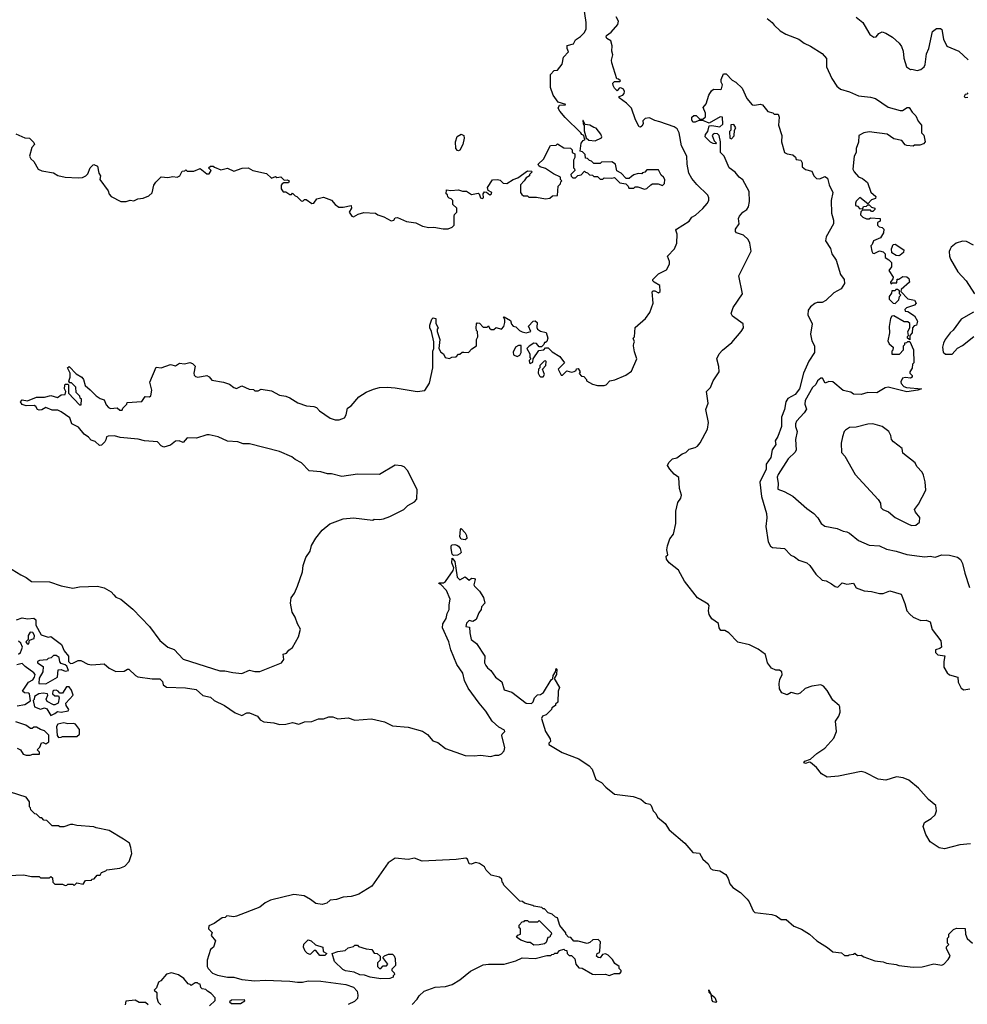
# Model space of a CAD drawing. Extents: x 2210602 to 2357277, y 510288 to 673808.
# Tile 132 of 256: x 2259265 to 2266562, y 596775 to 604357. Entities that reach past the tile are written whole.
import ezdxf

# ---------------------------------------------------------------- set-up
doc = ezdxf.new("R2010")
doc.units = 0

msp = doc.modelspace()

# ---------------------------------------------------------------- linework, layer by layer
at = {"layer": '0CON05XD'}
for points in [[(2263975, 603150), (2263957, 603133), (2263933.6, 603133.6), (2263897.5, 603175), (2263864.2, 603194.2), (2263852.5, 603245), (2263825, 603262.5), (2263745, 603260), (2263735, 603250), (2263685, 603250), (2263668.3, 603268.3), (2263651.7, 603271.7), (2263638.3, 603288.3), (2263621.7, 603291.7), (2263618.3, 603318.3), (2263598.3, 603338.3), (2263580, 603345), (2263587.5, 603405), (2263603.6, 603426.4), (2263620, 603435), (2263613, 603443), (2263610, 603465), (2263593.6, 603473.6), (2263586.4, 603486.4), (2263465, 603602.5), (2263425, 603652.5), (2263412.5, 603675), (2263421.7, 603698.3), (2263465, 603700), (2263470, 603705), (2263410.7, 603720.7), (2263373.3, 603775), (2263353.3, 603835), (2263352.5, 603935), (2263380, 603965), (2263405, 603967.5), (2263443.3, 604015), (2263451.7, 604068.3), (2263491.7, 604108.3), (2263480, 604135), (2263481.7, 604158.3), (2263529.3, 604170.7), (2263545, 604202.5), (2263583, 604227), (2263612, 604255), (2263625.6, 604284.4), (2263627.5, 604335), (2263606.9, 604475)], [(2260225, 601113.8), (2260176.1, 601126.1), (2260038.3, 601138.3), (2259995, 601152.5), (2259945, 601150), (2259932.5, 601145), (2259929.3, 601120.7), (2259920, 601105), (2259895, 601080.8), (2259878.8, 601078.8), (2259845, 601108.8), (2259815, 601120), (2259795, 601143.3), (2259761.2, 601165), (2259718.6, 601218.6), (2259666.7, 601245), (2259651.7, 601291.7), (2259585, 601337.5), (2259559.3, 601349.3), (2259515, 601350), (2259465, 601370), (2259435, 601353.3), (2259415, 601350), (2259402.5, 601355), (2259389.3, 601379.3), (2259377, 601387), (2259315, 601383.3), (2259283.6, 601393.6), (2259270, 601415), (2259285, 601430), (2259325, 601422.5), (2259395, 601450), (2259455, 601450), (2259505, 601462.5), (2259555, 601447.5), (2259585, 601467.5), (2259615, 601470), (2259620, 601495), (2259610, 601515), (2259611.7, 601541.7), (2259615, 601550), (2259635, 601550), (2259640, 601545), (2259641.7, 601481.7), (2259725, 601390), (2259738.3, 601391.7), (2259740, 601435), (2259731.7, 601441.7), (2259728.3, 601458.3), (2259700, 601485), (2259697, 601527), (2259665, 601560), (2259651.7, 601561.7), (2259642.5, 601572.5), (2259652.5, 601605), (2259652.5, 601635), (2259632.5, 601675), (2259645, 601687.5), (2259700.7, 601630.7), (2259743.3, 601605), (2259756.2, 601585), (2259769.3, 601539.3), (2259806.4, 601506.4), (2259855, 601460), (2259885, 601440), (2259915, 601430), (2259931.7, 601391.7), (2259949.3, 601369.3), (2259965, 601363.3), (2260015, 601367.5), (2260035, 601350), (2260055, 601350), (2260060, 601365), (2260090, 601395), (2260091.7, 601408.3), (2260205, 601417.5), (2260230, 601455), (2260265, 601452.5), (2260275, 601460), (2260283, 601503), (2260267.5, 601565), (2260315, 601680), (2260355, 601676.7), (2260425, 601701.2), (2260465, 601692.5), (2260495, 601712.5), (2260535, 601707.5), (2260575, 601716.2), (2260595, 601708.8), (2260615, 601690), (2260606.7, 601635), (2260608.3, 601618.3), (2260618.3, 601608.3), (2260636.7, 601603.3), (2260705, 601616.7), (2260725, 601607.5), (2260745, 601580), (2260835, 601566.7), (2260880.7, 601550.7), (2260913.9, 601523.9), (2260935, 601517.5), (2260975, 601537.5), (2261033, 601513), (2261065, 601510), (2261075, 601500), (2261101.7, 601498.3), (2261125, 601512.5), (2261205, 601500), (2261265, 601466.7), (2261315, 601458.8), (2261345, 601446), (2261405.8, 601405.8), (2261472.3, 601382.3), (2261528.8, 601378.8), (2261549.4, 601369.4), (2261573.3, 601345), (2261655, 601288.8), (2261695, 601276.2), (2261725, 601276.2), (2261765, 601290), (2261780, 601315), (2261790, 601365), (2261817, 601383), (2261876.1, 601453.9), (2261932.3, 601487.7), (2261988.3, 601511.7), (2262035, 601524), (2262095, 601526), (2262155, 601522), (2262325, 601493.8), (2262385, 601502.5), (2262421.7, 601558.3), (2262445.8, 601675), (2262446.2, 601805), (2262453.3, 601825), (2262453.3, 601875), (2262437, 601957), (2262423.8, 601985), (2262423.3, 602005), (2262438.3, 602051.7), (2262448.3, 602061.7), (2262470, 602055), (2262468.3, 602018.3), (2262487.5, 601985), (2262480, 601975), (2262480, 601955), (2262500, 601895), (2262493.6, 601823.6), (2262507, 601797), (2262527.5, 601785), (2262540, 601755), (2262575, 601747.5), (2262593, 601757), (2262625, 601760), (2262645, 601780), (2262655, 601780), (2262673, 601797), (2262685, 601797.5), (2262720, 601795), (2262747, 601823), (2262782.5, 601845), (2262783.3, 601895), (2262792.5, 601915), (2262790, 601955), (2262783, 601963), (2262780, 601985), (2262782.5, 602015), (2262788.3, 602021.7), (2262805, 602020), (2262835, 601990), (2262865, 601990), (2262875, 602000), (2262881.7, 601981.7), (2262895, 601970), (2262915, 601970), (2262935, 601986.7), (2262975, 601973.3), (2262992.5, 601995), (2263000, 602025), (2263000, 602045), (2262990, 602065), (2262995, 602070), (2263045, 602040), (2263053, 602013), (2263065, 601997.5), (2263085, 601992.5), (2263113.6, 601963.6), (2263133, 601953), (2263165, 601946.7), (2263200, 601955), (2263183, 601997), (2263220, 602035), (2263235, 602037.5), (2263250, 602025), (2263247, 601987), (2263252.5, 601975), (2263275, 601957.5), (2263319.3, 601949.3), (2263332.5, 601905), (2263325, 601880), (2263315, 601870), (2263305, 601870), (2263300, 601855), (2263281.7, 601838.3), (2263265, 601837.5), (2263245, 601862.5), (2263225, 601866.7), (2263187, 601843), (2263170, 601825), (2263192.5, 601785), (2263192.5, 601755), (2263200, 601745), (2263188.3, 601731.7), (2263190, 601715), (2263195, 601710), (2263215, 601720), (2263220, 601745), (2263261.7, 601808.3), (2263300, 601815), (2263315, 601830), (2263335, 601830), (2263365, 601800), (2263425, 601762.5), (2263460, 601715), (2263410, 601665), (2263435, 601620), (2263445, 601620), (2263478.3, 601651.7), (2263513.3, 601643.3), (2263535, 601647.5), (2263550, 601655), (2263551.7, 601668.3), (2263565, 601670), (2263580, 601645), (2263571.7, 601631.7), (2263591.7, 601611.7), (2263608.3, 601608.3), (2263630, 601585), (2263630, 601575), (2263675, 601550), (2263715, 601540), (2263765, 601540), (2263780, 601545), (2263810, 601575), (2263846.4, 601583.6), (2263931.7, 601618.3), (2263975, 601650), (2264017.5, 601745), (2263998.3, 601798.3), (2263992.5, 601845), (2263993, 601867), (2264000, 601875), (2263990, 601905), (2264000, 601915), (2264003, 601987), (2264083, 602057), (2264117, 602103), (2264142.5, 602175), (2264135, 602260), (2264141.7, 602268.3), (2264155, 602270), (2264185, 602252.5), (2264196.4, 602263.6), (2264195, 602310), (2264150, 602335), (2264140, 602345), (2264140, 602355), (2264185, 602400), (2264245, 602431.2), (2264269.2, 602475), (2264269.2, 602495), (2264254, 602535), (2264307.3, 602592.7), (2264326.2, 602635), (2264326.7, 602705), (2264317.5, 602735), (2264322.5, 602745), (2264420, 602805), (2264440, 602835), (2264469.3, 602850.7), (2264526.4, 602903.6), (2264559.3, 602940.7), (2264572.5, 602965), (2264572.5, 602985), (2264562.5, 603005), (2264477.9, 603087.9), (2264441.2, 603135), (2264417.1, 603175), (2264404.5, 603245), (2264401.8, 603305), (2264360.9, 603385), (2264343.5, 603485), (2264326.5, 603516.5), (2264305, 603530.9), (2264195, 603571.5), (2264155, 603579.4), (2264115, 603600), (2264080, 603595), (2264063, 603577), (2264066.7, 603555), (2264055, 603537.5), (2264045, 603530), (2264035, 603532.5), (2264006.2, 603585), (2263975, 603676.7), (2263937.5, 603715), (2263880, 603755), (2263880, 603765), (2263910, 603775), (2263920.7, 603789.3), (2263923.3, 603805), (2263915, 603822.5), (2263895, 603833.3), (2263881.7, 603828.3), (2263865, 603810), (2263845, 603830), (2263835, 603850), (2263833, 603867), (2263845, 603880), (2263885, 603880), (2263890, 603885), (2263875, 603900), (2263862.5, 603902.5), (2263823.3, 604025), (2263822.5, 604045), (2263833.3, 604085), (2263823.3, 604115), (2263827.5, 604155), (2263816.7, 604195), (2263785, 604212.5), (2263780, 604225), (2263782.5, 604235), (2263818.3, 604261.7), (2263871.2, 604318.8), (2263875.5, 604345.5), (2263858.3, 604378.3)], [(2265020, 604365), (2265060, 604335), (2265073.6, 604313.6), (2265121.7, 604271.7), (2265164.1, 604244.1), (2265265, 604206.2), (2265305, 604176.7), (2265355, 604153.8), (2265445, 604096.7), (2265477.7, 604057.7), (2265477.5, 603995), (2265517.5, 603905), (2265556.7, 603845), (2265585, 603822), (2265655, 603802), (2265725, 603770), (2265815, 603760), (2265855, 603748.8), (2265952.3, 603682.3), (2266045, 603657.5), (2266061.7, 603658.3), (2266098.3, 603681.7), (2266115, 603680), (2266136.7, 603645), (2266166.1, 603616.1), (2266182.5, 603575), (2266210, 603545), (2266210, 603485), (2266227, 603467), (2266237.5, 603415), (2266225, 603400), (2266195, 603390), (2266155, 603390), (2266145, 603382.5), (2266095, 603387.5), (2266083.6, 603393.6), (2266057, 603427), (2265995, 603438.8), (2265945, 603476), (2265805, 603493.3), (2265765, 603486.2), (2265727.5, 603465), (2265723, 603413), (2265706, 603365), (2265706, 603335), (2265691.2, 603305), (2265680, 603205), (2265690, 603185), (2265725, 603146.7), (2265755, 603133.3), (2265793.6, 603103.6), (2265819.3, 603029.3), (2265857.5, 602995), (2265855, 602980), (2265840, 602975), (2265825, 602970), (2265795, 602940), (2265735, 602987.5), (2265705, 602960), (2265700, 602945), (2265700, 602925), (2265715, 602920), (2265735, 602900), (2265758.3, 602901.7), (2265761.7, 602918.3), (2265785, 602920), (2265795, 602930), (2265805, 602930), (2265823, 602913), (2265850, 602905), (2265850, 602895), (2265835, 602880), (2265825, 602880), (2265815, 602890), (2265755, 602890), (2265743, 602877), (2265740, 602855), (2265757, 602837), (2265785, 602823.3), (2265805, 602822.5), (2265815, 602830), (2265890, 602825), (2265890, 602805), (2265870, 602795), (2265870, 602775), (2265882.5, 602762.5), (2265907, 602757), (2265920, 602745), (2265917.5, 602715), (2265893, 602677), (2265840, 602655), (2265830, 602625), (2265820, 602615), (2265827.5, 602575), (2265835, 602560), (2265845, 602557.5), (2265885, 602577.5), (2265915, 602570), (2265930, 602555), (2265930, 602525), (2265958.3, 602508.3), (2265977, 602487), (2265977.5, 602455), (2265957.5, 602425), (2265990, 602375), (2265988.3, 602361.7), (2265970, 602335), (2265971.7, 602321.7), (2265985, 602330), (2266018.3, 602331.7), (2266021.7, 602358.3), (2266035, 602360), (2266065, 602380), (2266095, 602377.5), (2266112.5, 602365), (2266117.5, 602335), (2266051.7, 602278.3), (2266050, 602265), (2266105, 602207.5), (2266155, 602197.5), (2266166.7, 602175), (2266155, 602157.5), (2266093, 602137), (2266080, 602125), (2266083, 602113), (2266105, 602110), (2266155, 602077.5), (2266177.5, 602035), (2266170, 602005), (2266151.7, 601998.3), (2266140, 601985), (2266136.7, 601945), (2266120, 601925), (2266118.3, 601891.7), (2266100, 601905), (2266101.7, 601918.3), (2266110, 601925), (2266102.5, 601955), (2266120, 601985), (2266118.3, 602018.3), (2266105, 602030), (2266075, 602030), (2265995, 602077.5), (2265980, 602075), (2265970, 602055), (2265958.8, 601995), (2265963.6, 601946.4), (2265950, 601885), (2265960.7, 601860.7), (2265990, 601835), (2265987, 601813), (2265980, 601805), (2265981.7, 601781.7), (2266039.3, 601780.7), (2266070, 601815), (2266070, 601845), (2266080, 601855), (2266081.7, 601868.3), (2266095, 601870), (2266105, 601880), (2266118.3, 601878.3), (2266146.2, 601815), (2266150, 601715), (2266140, 601705), (2266137, 601673), (2266120, 601645), (2266120, 601635), (2266137, 601617), (2266137.5, 601605), (2266125, 601597.5), (2266085, 601602.5), (2266063, 601597), (2266050.7, 601569.3), (2266051.2, 601555), (2266073.2, 601533.2), (2266094.6, 601524.6), (2266210, 601515), (2266180, 601505), (2266095, 601492.3), (2265952.2, 601527.8), (2265928.8, 601521.2), (2265865, 601483.3), (2265796.4, 601486.4), (2265745, 601471.2), (2265685, 601473.3), (2265665, 601487.5), (2265605, 601502.5), (2265525, 601567.5), (2265495, 601570), (2265468.3, 601558.3), (2265446.4, 601596.4), (2265435, 601597.5), (2265407.5, 601575), (2265395, 601547.5), (2265370, 601525), (2265314.4, 601425.6), (2265311.2, 601395), (2265323, 601357), (2265305, 601330), (2265247.5, 601265), (2265240, 601245), (2265240, 601225), (2265252.5, 601185), (2265239.2, 601125), (2265244, 601045), (2265235, 601026.7), (2265182.5, 600975), (2265104.2, 600855), (2265097.5, 600835), (2265106, 600785), (2265102, 600742), (2265152.7, 600722.7), (2265217.3, 600687.3), (2265325, 600593.3), (2265380, 600555), (2265410.7, 600520.7), (2265437, 600477), (2265465, 600457.5), (2265559.3, 600439.3), (2265605, 600417.5), (2265635, 600413.3), (2265655, 600403.8), (2265725, 600347.1), (2265805, 600310), (2265885, 600304.2), (2265939.3, 600279.3), (2266015, 600264.5), (2266095, 600238.9), (2266194.4, 600225.6), (2266235, 600220), (2266275, 600226.9), (2266315, 600218), (2266365, 600236), (2266425, 600233.8), (2266485, 600218.8), (2266509.3, 600199.3), (2266525, 600170), (2266542.5, 600095), (2266578.6, 599985)], [(2265705, 604377.5), (2265756.4, 604336.4), (2265786.7, 604286.7), (2265812.3, 604242.3), (2265843, 604223), (2265860, 604225), (2265880.7, 604249.3), (2265905, 604262.5), (2265933.3, 604253.3), (2265985, 604222.5), (2266035.9, 604175.9), (2266055, 604150), (2266066.7, 604115), (2266071.7, 604061.7), (2266092.5, 603995), (2266123.6, 603973.6), (2266135, 603976.7), (2266175, 603966.7), (2266205, 603973.8), (2266228.8, 603995), (2266237.3, 604012.7), (2266248.6, 604095), (2266266, 604135), (2266293.9, 604266.1), (2266325, 604290), (2266355, 604290), (2266365, 604280), (2266377.7, 604207.7), (2266402.9, 604152.9), (2266497.5, 604115), (2266567.7, 604047.7)], [(2264829.5, 602245), (2264802.3, 602385), (2264896.7, 602575), (2264887.5, 602635), (2264874, 602664), (2264837.8, 602697.8), (2264783.8, 602715), (2264776.2, 602725), (2264776.4, 602743.6), (2264803.8, 602785), (2264800, 602825), (2264806.4, 602843.6), (2264833.8, 602875), (2264864.4, 602895.6), (2264876, 602915), (2264884.1, 602955.9), (2264882, 603035), (2264834.3, 603124.3), (2264805, 603144), (2264773.4, 603183.4), (2264728.8, 603215), (2264690, 603305), (2264662.5, 603335), (2264660, 603415), (2264650, 603465), (2264637, 603477), (2264615, 603480), (2264603.6, 603476.4), (2264597.5, 603465), (2264613, 603423), (2264630, 603405), (2264625, 603400), (2264605, 603402.5), (2264584, 603414), (2264542.5, 603455), (2264546.7, 603473.3), (2264562.5, 603495), (2264575, 603540), (2264595, 603542.5), (2264655, 603532.5), (2264678.3, 603551.7), (2264677, 603607), (2264658.3, 603608.3), (2264575, 603560), (2264525, 603580), (2264495, 603580), (2264465, 603567.5), (2264448.3, 603568.3), (2264440, 603585), (2264440, 603605), (2264455, 603620), (2264475, 603620), (2264501.7, 603591.7), (2264525, 603590), (2264545, 603610), (2264546.4, 603636.4), (2264528.3, 603681.7), (2264551.7, 603708.3), (2264572.5, 603775), (2264590.7, 603809.3), (2264608.3, 603821.7), (2264665, 603820), (2264670, 603825), (2264677.5, 603855), (2264667.5, 603875), (2264667.5, 603895), (2264685, 603940), (2264705, 603940), (2264750.7, 603890.7), (2264780, 603875), (2264829.3, 603829.3), (2264865, 603750), (2264905, 603700), (2264925, 603697.5), (2264967, 603707), (2264985, 603700), (2265025, 603650), (2265065, 603640), (2265075, 603630), (2265105, 603630), (2265112.5, 603605), (2265106.7, 603545), (2265133.3, 603465), (2265130, 603415), (2265153.6, 603333.6), (2265173.6, 603323.6), (2265217, 603317), (2265238.3, 603298.3), (2265245, 603280), (2265280, 603275), (2265290, 603255), (2265290, 603225), (2265315, 603202.5), (2265365, 603190), (2265380, 603155), (2265400, 603135), (2265425, 603132.5), (2265465, 603150), (2265486.1, 603136.1), (2265497.5, 603085), (2265526.2, 603025), (2265514, 602965), (2265515.8, 602865.8), (2265532.1, 602812.1), (2265532.5, 602785), (2265474.3, 602685), (2265470, 602655), (2265508.6, 602595), (2265518.6, 602555), (2265552, 602505), (2265584.3, 602394.3), (2265613.3, 602355), (2265616.7, 602325), (2265591.2, 602285), (2265535, 602254.3), (2265472, 602195), (2265445, 602179.2), (2265405, 602179.2), (2265387.6, 602172.4), (2265354.6, 602145.4), (2265335, 602118.8), (2265334.6, 602084.6), (2265368.1, 602015), (2265354.3, 601934.3), (2265364.2, 601885), (2265384.2, 601845), (2265383.8, 601795), (2265342.5, 601727.5), (2265299.5, 601635), (2265269.6, 601515), (2265235, 601471.2), (2265178.9, 601441.1), (2265165.4, 601414.6), (2265154.5, 601355), (2265130.4, 601295), (2265130, 601225), (2265103.9, 601146.1), (2265083.3, 601115), (2265087.5, 601085), (2265058, 601045), (2265050, 600985), (2265014, 600935), (2265013.6, 600895), (2264964.3, 600795), (2264976.5, 600685), (2265015.4, 600555.4), (2265018.3, 600521.7), (2265010, 600455), (2265029.2, 600335), (2265045, 600303.3), (2265062.3, 600292.3), (2265153.9, 600283.9), (2265203, 600233), (2265230.7, 600220.7), (2265264.1, 600194.1), (2265325, 600174.2), (2265349.2, 600155), (2265396.4, 600086.4), (2265445, 600041.2), (2265475, 600035.8), (2265515, 600013.8), (2265545, 599992), (2265565, 599986), (2265598.3, 600021.7), (2265635, 600010), (2265685, 600016.7), (2265705, 599982.5), (2265768.3, 599958.3), (2265825, 599953.3), (2265885, 599937.5), (2265915, 599937.5), (2265965, 599960), (2266053, 599933), (2266081.7, 599861.7), (2266096.7, 599805), (2266118.3, 599778.3), (2266145, 599756.7), (2266205, 599731.2), (2266245, 599733.3), (2266275, 599720), (2266291.7, 599661.7), (2266358, 599575), (2266362.5, 599525), (2266350, 599515), (2266317.5, 599505), (2266316.2, 599485), (2266335, 599466.2), (2266388.3, 599458.3), (2266380, 599415), (2266381.7, 599371.7), (2266407, 599327), (2266425, 599312.5), (2266490, 599295), (2266492.5, 599255), (2266515, 599210), (2266535, 599197.5), (2266580, 599205)], [(2266567, 603793), (2266557.5, 603782.5), (2266545, 603780), (2266537.5, 603765), (2266545, 603757.5), (2266565, 603760)], [(2263695, 603424.2), (2263744.2, 603445.8), (2263748, 603455), (2263740.8, 603475), (2263705, 603521.2), (2263685, 603526.2), (2263655, 603545.6), (2263620, 603550), (2263605, 603580), (2263600, 603580), (2263602.5, 603555), (2263611.7, 603541.7), (2263610.7, 603500.7), (2263627.5, 603447.5), (2263648, 603428), (2263695, 603424.2)], [(2264745, 603440), (2264767, 603463), (2264770, 603505), (2264780, 603525), (2264765, 603550), (2264741.7, 603548.3), (2264740, 603505), (2264730, 603495), (2264732.5, 603445), (2264745, 603440)], [(2259235, 603477.5), (2259305, 603447.5), (2259340, 603445), (2259375, 603410), (2259380, 603395), (2259357.5, 603372.5), (2259340, 603305), (2259350, 603285), (2259373.6, 603263.6), (2259406.4, 603206.4), (2259435, 603193.3), (2259525, 603176.7), (2259558.3, 603158.3), (2259615, 603143.8), (2259715, 603138.8), (2259748.3, 603141.7), (2259775, 603153.8), (2259790.7, 603169.3), (2259806.7, 603215), (2259830.7, 603239.3), (2259835, 603242.5), (2259865, 603230), (2259873.3, 603175), (2259887.5, 603155), (2259882.5, 603125), (2259945, 603040), (2259953, 603013), (2259970, 602995), (2260045, 602956.7), (2260085, 602957.5), (2260115, 602967.5), (2260145, 602962.5), (2260175, 602977.5), (2260215, 602982.5), (2260258.3, 603001.7), (2260286.1, 603023.9), (2260298.3, 603081.7), (2260312.5, 603105), (2260355, 603147.5), (2260405, 603142.5), (2260445, 603150), (2260476.4, 603143.6), (2260497.5, 603155), (2260515, 603190), (2260537, 603193), (2260545, 603200), (2260555, 603190), (2260605, 603190), (2260655, 603210), (2260705, 603170), (2260725, 603170), (2260740, 603195), (2260720, 603215), (2260735, 603230), (2260755, 603230), (2260765, 603220), (2260815, 603200), (2260865, 603212.5), (2260915, 603191.2), (2260977, 603213), (2261025, 603216.2), (2261060, 603195), (2261165, 603172.5), (2261205, 603137.5), (2261235, 603150), (2261245, 603142.5), (2261277, 603147), (2261301.7, 603121.7), (2261325, 603122.5), (2261340, 603115), (2261335, 603100), (2261298.3, 603101.7), (2261287, 603093), (2261278.3, 603081.7), (2261277.5, 603055), (2261295, 603032.5), (2261315, 603030), (2261345, 603010), (2261358.3, 603011.7), (2261365, 603020), (2261385, 603000), (2261400, 602995), (2261431.7, 602961.7), (2261445, 602960), (2261458.3, 602971.7), (2261471.7, 602971.7), (2261515, 602942.5), (2261530, 602945), (2261553, 602977), (2261605, 602990), (2261665, 602967.5), (2261695, 602932.5), (2261723, 602913), (2261755, 602912.5), (2261817, 602927), (2261820, 602905), (2261802.5, 602875), (2261823.6, 602843.6), (2261835, 602837.5), (2261871.2, 602858.8), (2261915, 602873.3), (2262005, 602866.7), (2262023, 602853), (2262067.7, 602837.7), (2262125, 602806.7), (2262146.4, 602813.6), (2262155, 602830), (2262175, 602832.5), (2262243, 602803), (2262315, 602792.5), (2262367, 602767), (2262415, 602757.5), (2262455, 602760), (2262525, 602747.5), (2262565, 602747.5), (2262595, 602760), (2262610, 602775), (2262610, 602845), (2262613, 602857), (2262630, 602875), (2262630, 602905), (2262600, 602935), (2262600, 602965), (2262588.3, 602978.3), (2262571.7, 602981.7), (2262561.7, 602991.7), (2262558.3, 603008.3), (2262550, 603015), (2262552.5, 603047.5), (2262585, 603042.5), (2262645, 603046.2), (2262675, 603036.2), (2262705, 603036.7), (2262745, 603011.2), (2262795, 603020), (2262802.5, 603015), (2262813.3, 602985), (2262825, 602980), (2262837.5, 602985), (2262832.5, 603015), (2262845, 603030), (2262858.3, 603028.3), (2262885, 603007.5), (2262897.5, 603015), (2262900, 603025), (2262871.7, 603041.7), (2262867.5, 603065), (2262905, 603122.5), (2262945, 603127.5), (2262965, 603120), (2262988.3, 603098.3), (2263015, 603096.2), (2263065, 603126.7), (2263100.7, 603139.3), (2263175, 603192.5), (2263205, 603190), (2263210, 603185), (2263190, 603165), (2263190, 603155), (2263165, 603140), (2263150, 603115), (2263120, 603085), (2263120, 603025), (2263131.7, 603011.7), (2263145, 603000), (2263175, 603000), (2263185, 602990), (2263245, 602990), (2263315, 602977.5), (2263347, 602983), (2263368.3, 603001.7), (2263406.4, 603003.6), (2263410, 603075), (2263428.3, 603091.7), (2263431.7, 603108.3), (2263440, 603115), (2263430, 603125), (2263430, 603145), (2263375, 603170), (2263315, 603210), (2263273, 603223), (2263261.7, 603231.7), (2263257.5, 603245), (2263297.1, 603282.9), (2263351.7, 603388.3), (2263395, 603390), (2263405, 603400), (2263455, 603370), (2263507, 603367), (2263520, 603355), (2263520, 603335), (2263540, 603325), (2263540, 603295), (2263530, 603275), (2263530, 603215), (2263538.3, 603208.3), (2263540, 603195), (2263510, 603165), (2263511.7, 603151.7), (2263525, 603140), (2263545, 603140), (2263561.7, 603158.3), (2263588.3, 603161.7), (2263615, 603190), (2263621.7, 603181.7), (2263638.3, 603178.3), (2263651.7, 603161.7), (2263675, 603160), (2263685, 603150), (2263715, 603150), (2263735, 603130), (2263755, 603130), (2263765, 603140), (2263825, 603137.5), (2263845, 603142.5), (2263885, 603100), (2263933, 603093), (2263950, 603075), (2263955, 603060), (2263995, 603060), (2264005, 603070), (2264025, 603070), (2264075, 603052.5), (2264095, 603057.5), (2264123.6, 603086.4), (2264138.3, 603091.7), (2264181.7, 603091.7), (2264215, 603080), (2264230, 603095), (2264232.5, 603125), (2264222.5, 603145), (2264205, 603160), (2264185, 603200), (2264095, 603200), (2264078.3, 603181.7), (2264061.7, 603178.3), (2264055, 603170), (2264028.3, 603171.7), (2263995, 603162.5), (2263975, 603150)], [(2262645, 603346.7), (2262635, 603350), (2262624, 603365), (2262620, 603415), (2262632.7, 603457.3), (2262665, 603476), (2262683.8, 603465), (2262688, 603445), (2262676.7, 603395), (2262655, 603352.5), (2262645, 603346.7)], [(2266035, 602537.5), (2266015, 602540), (2265981.7, 602561.7), (2265978.3, 602591.7), (2265990, 602625), (2266007, 602627), (2266072.5, 602585), (2266070, 602565), (2266045, 602542.5), (2266035, 602537.5)], [(2266610.5, 602620.5), (2266555, 602648.8), (2266525, 602651.2), (2266475, 602636.7), (2266437.5, 602605), (2266429.3, 602590.7), (2266423, 602573), (2266423.6, 602536.4), (2266432.3, 602512.3), (2266490, 602415), (2266552.5, 602345), (2266617.5, 602245)], [(2266585, 598009.5), (2266505, 598001.9), (2266385, 597971.2), (2266345, 597980), (2266276.7, 598025), (2266242.3, 598082.3), (2266221.9, 598145), (2266230.8, 598175), (2266284, 598205), (2266314.2, 598235), (2266324.3, 598265), (2266319.2, 598305), (2266262.4, 598352.4), (2266185, 598440), (2266110.7, 598500.7), (2266067.9, 598517.9), (2266015.5, 598525.5), (2265935, 598501.5), (2265875, 598508.9), (2265775, 598560), (2265745, 598568.6), (2265570.5, 598530.5), (2265482.5, 598525), (2265438.8, 598548.8), (2265399.3, 598599.3), (2265355, 598637.5), (2265345, 598640), (2265315, 598630), (2265302.5, 598635), (2265311.7, 598648.3), (2265355, 598662.5), (2265403.6, 598706.4), (2265465, 598746.7), (2265535, 598823.3), (2265554.1, 598875.9), (2265546.2, 598955), (2265572, 598995), (2265582, 599025), (2265581.2, 599065), (2265575, 599076.7), (2265525, 599116), (2265481.7, 599191.7), (2265455, 599223.8), (2265435, 599233.8), (2265364.2, 599225.8), (2265314.3, 599205.7), (2265275, 599170), (2265255, 599162), (2265205, 599176.7), (2265175, 599157.5), (2265134.2, 599174.2), (2265116.7, 599205), (2265113.3, 599245), (2265118.8, 599275), (2265136.7, 599315), (2265132.5, 599335), (2265115, 599347.5), (2265088.3, 599348.3), (2265053.6, 599363.6), (2265024.2, 599404.2), (2265007.6, 599467.6), (2264950.9, 599510.9), (2264883.8, 599543.8), (2264795, 599564.2), (2264725, 599636.7), (2264695, 599652.5), (2264665, 599653.3), (2264652, 599675), (2264645, 599706.7), (2264594.3, 599744.3), (2264575, 599777.5), (2264570, 599805), (2264573.3, 599845), (2264567.3, 599857.3), (2264484.6, 599904.6), (2264383.7, 600033.7), (2264338.8, 600118.8), (2264265, 600173.3), (2264245, 600202.5), (2264243.3, 600225), (2264256.7, 600235), (2264248.8, 600275), (2264252, 600305), (2264271.7, 600358.3), (2264300, 600395), (2264316.1, 600476.1), (2264316.8, 600573.2), (2264332.1, 600637.9), (2264355, 600671.2), (2264360, 600695), (2264346.4, 600746.4), (2264340.8, 600830.8), (2264305, 600856.7), (2264270, 600895), (2264252.5, 600925), (2264262.3, 600947.7), (2264292.5, 600975), (2264325, 600983.8), (2264365, 601013.8), (2264393.3, 601025), (2264419.1, 601050.9), (2264465, 601061.5), (2264485, 601073.1), (2264505, 601098), (2264560.6, 601205), (2264568.8, 601255), (2264549.4, 601355), (2264565.6, 601405), (2264552.5, 601495), (2264584.4, 601525.6), (2264604.4, 601575), (2264650, 601645), (2264648.2, 601685), (2264633.3, 601745), (2264651.9, 601785), (2264677, 601813), (2264749.6, 601870.4), (2264820.8, 601955), (2264838, 601985), (2264835.6, 602015.6), (2264752.9, 602075), (2264743.8, 602095), (2264759.7, 602140.3), (2264829.5, 602245)], [(2266005, 602172.5), (2266035, 602200), (2266040, 602225), (2266050, 602235), (2266040, 602245), (2266038.3, 602268.3), (2266025, 602280), (2266011.7, 602278.3), (2266005, 602270), (2265981.7, 602268.3), (2265978.3, 602251.7), (2265960, 602225), (2265960, 602205), (2265990, 602175), (2266005, 602172.5)], [(2266610, 602105), (2266515, 602050), (2266453.9, 601966.1), (2266428.8, 601945), (2266391.2, 601895), (2266378.8, 601865), (2266370, 601835), (2266376.4, 601796.4), (2266395, 601782.5), (2266445, 601782.5), (2266485, 601826.7), (2266525, 601847.5), (2266611.7, 601918.3)], [(2263095, 601763.8), (2263116.4, 601773.6), (2263127, 601793), (2263127, 601847), (2263105, 601847.5), (2263083.6, 601836.4), (2263063.6, 601796.4), (2263067.5, 601775), (2263095, 601763.8)], [(2263295, 601607.5), (2263306.7, 601625), (2263290, 601665), (2263316.4, 601693.6), (2263320, 601725), (2263315, 601730), (2263303.6, 601726.4), (2263270, 601695), (2263270, 601675), (2263260, 601665), (2263257.5, 601635), (2263267.5, 601615), (2263275, 601607.5), (2263295, 601607.5)], [(2266135, 600462.5), (2266165, 600464), (2266193.6, 600486.4), (2266196.4, 600523.6), (2266162, 600565), (2266156.2, 600585), (2266186.7, 600625), (2266241.2, 600735), (2266238.3, 600798.3), (2266225, 600850), (2266213, 600873), (2266172.5, 600915), (2266160, 600945), (2266065, 601020), (2266060, 601055), (2265992.5, 601105), (2265977.5, 601125), (2265972.5, 601155), (2265957.5, 601185), (2265905, 601223.8), (2265833.6, 601243.6), (2265795, 601241.2), (2265705, 601218), (2265655, 601216.2), (2265622.5, 601195), (2265613.3, 601185), (2265600, 601145), (2265590, 601095), (2265592.5, 601025), (2265617.5, 600995), (2265697.5, 600855), (2265875, 600662.5), (2265893.3, 600635), (2265895, 600600), (2265910, 600585), (2265956.1, 600566.1), (2266005, 600523.8), (2266115, 600468.8), (2266135, 600462.5)], [(2259174.4, 600144.4), (2259275, 600080.8), (2259315, 600062.5), (2259355, 600031.4), (2259495, 600027.5), (2259585, 599997.5), (2259675, 599980), (2259725, 599989.4), (2259865, 599994.2), (2259915, 599982), (2259970.5, 599950.5), (2259989.1, 599929.1), (2260005, 599911.2), (2260044.1, 599894.1), (2260137, 599817), (2260264.3, 599684.3), (2260345, 599576.7), (2260406.7, 599525), (2260455, 599507.1), (2260523.2, 599433.2), (2260805, 599342), (2260845, 599344), (2260905, 599330), (2260975, 599323.3), (2261035, 599346.7), (2261075, 599336.7), (2261113, 599337), (2261280, 599405), (2261299.3, 599430.7), (2261295, 599470), (2261320, 599480), (2261337, 599503), (2261365, 599522.5), (2261412.5, 599605), (2261426.4, 599663.6), (2261404.2, 599704.2), (2261386.7, 599755), (2261363.8, 599793.8), (2261350, 599865), (2261356, 599905), (2261380, 599940), (2261402.9, 599995), (2261441.9, 600105), (2261446.9, 600155), (2261468.1, 600215), (2261500.6, 600265), (2261513.2, 600306.8), (2261545.9, 600364.1), (2261594.1, 600425.9), (2261654.1, 600475.9), (2261755, 600513.3), (2261835, 600521.2), (2261985, 600502.5), (2261995, 600510), (2262035, 600507.5), (2262066.4, 600513.6), (2262115, 600530), (2262223.6, 600586.4), (2262253.9, 600616.1), (2262305, 600643.3), (2262323.3, 600665), (2262326.4, 600736.4), (2262254.1, 600884.1), (2262225, 600913.3), (2262205, 600922.5), (2262155, 600926.2), (2262035, 600853.8), (2261865, 600858), (2261745, 600840), (2261665, 600858.8), (2261635, 600860), (2261585, 600876.2), (2261495, 600882.5), (2261435, 600943.3), (2261385, 600970), (2261360.7, 600990.7), (2261265, 601031.2), (2261035, 601090), (2260985, 601090.8), (2260945, 601106.2), (2260865, 601111.2), (2260794.1, 601144.1), (2260725, 601160.8), (2260705, 601160.8), (2260625.9, 601134.1), (2260553.6, 601136.4), (2260525, 601100), (2260493, 601113), (2260465, 601112.5), (2260425, 601080), (2260375.8, 601064.2), (2260353.3, 601075), (2260325, 601106.7), (2260225, 601113.8)], [(2262695, 600352.5), (2262665, 600357.5), (2262653.6, 600373.6), (2262658.3, 600431.7), (2262665, 600440), (2262695.8, 600405.8), (2262706.2, 600385), (2262707, 600363), (2262695, 600352.5)], [(2262605, 600230), (2262595, 600240), (2262586.2, 600285), (2262586.7, 600305), (2262595, 600313.3), (2262615, 600316.7), (2262630.7, 600310.7), (2262645, 600302.5), (2262656.7, 600285), (2262663.3, 600255), (2262655, 600243.3), (2262635, 600233.3), (2262605, 600230)], [(2259240, 599735), (2259285, 599750), (2259325, 599742.5), (2259375, 599747.5), (2259390, 599735), (2259390, 599695), (2259430.7, 599620.7), (2259485, 599602.5), (2259505, 599607.5), (2259587.5, 599545), (2259606.4, 599496.4), (2259640, 599455), (2259640, 599415), (2259655, 599400), (2259675, 599402.5), (2259715, 599422.5), (2259735, 599422.5), (2259790, 599395), (2259819.3, 599389.3), (2259915, 599397.5), (2259955, 599362.5), (2260005, 599337.5), (2260069.3, 599340.7), (2260095, 599356.7), (2260105, 599356.7), (2260157, 599307), (2260175, 599297.5), (2260285, 599280), (2260345, 599280), (2260365, 599260), (2260370, 599235), (2260395, 599217.5), (2260541.7, 599211.7), (2260625, 599200), (2260675, 599153.8), (2260735, 599138.8), (2260763.3, 599115), (2260842.5, 599075), (2260925, 599020), (2260975, 599000), (2261015, 599020), (2261035, 599018.8), (2261095, 598992.5), (2261116.1, 598966.1), (2261145, 598950), (2261223, 598943), (2261265, 598928.8), (2261315, 598932), (2261365, 598943.8), (2261415, 598933.3), (2261458.8, 598951.2), (2261515, 598953.3), (2261565, 598973.3), (2261605, 598973.3), (2261645, 598987.5), (2261675, 598987.5), (2261715, 598974), (2261795, 598980), (2261846.1, 598963.9), (2261975, 598974), (2262075, 598951.2), (2262135, 598920), (2262255, 598908), (2262367.7, 598877.7), (2262405, 598852.5), (2262445, 598803.3), (2262485, 598790), (2262542.5, 598745), (2262695, 598692), (2262765, 598687.5), (2262812.3, 598692.3), (2262893.9, 598683.9), (2262925, 598693.8), (2262955, 598693.8), (2262975.8, 598704.2), (2262994.2, 598725.8), (2263001.7, 598751.7), (2262977.5, 598842.5), (2262980, 598855), (2263000, 598875), (2262997.5, 598885), (2262955, 598908.8), (2262902.5, 598955), (2262855, 599033.3), (2262802.7, 599092.7), (2262719.1, 599209.1), (2262689.5, 599269.5), (2262676.2, 599325), (2262630.9, 599390.9), (2262585.5, 599505.5), (2262570, 599565), (2262520.8, 599675), (2262524.2, 599705), (2262548.8, 599745), (2262556.7, 599785), (2262572.5, 599815), (2262571.7, 599851.7), (2262580, 599895), (2262550.7, 599960.7), (2262508.3, 600008.3), (2262492.5, 600015), (2262495, 600020), (2262529.3, 600020.7), (2262545, 600030), (2262603.8, 600115), (2262607.5, 600135), (2262592.5, 600175), (2262595, 600210), (2262616.2, 600185), (2262623, 600133)], [(2262623, 600133), (2262633.8, 600065), (2262653.9, 600043.9), (2262695, 600067.5), (2262725, 600040), (2262745, 600056.7), (2262766.7, 600055), (2262772.5, 600045), (2262762.5, 600005), (2262766.7, 599995), (2262805.8, 599955.8), (2262836.4, 599906.4), (2262846.4, 599863.6), (2262820, 599835), (2262817.5, 599815), (2262799.3, 599790.7), (2262780.7, 599739.3), (2262755, 599723.3), (2262725, 599730), (2262705, 599710), (2262700, 599685), (2262728.3, 599678.3), (2262730, 599635), (2262742.5, 599585), (2262783, 599553), (2262846.9, 599456.9), (2262843.8, 599405), (2262853.3, 599385), (2262867.5, 599365), (2262893.8, 599345), (2262928.8, 599295), (2262977.3, 599257.3), (2262995, 599197.5), (2263055, 599178.8), (2263163.9, 599093.9), (2263205, 599092.5), (2263220, 599105), (2263230, 599135), (2263251.7, 599158.3), (2263275, 599160), (2263297.5, 599175), (2263356.7, 599273.3), (2263370, 599285), (2263373, 599307), (2263390, 599335), (2263395, 599360), (2263400, 599355), (2263397.5, 599315), (2263380, 599285), (2263422.5, 599215), (2263410, 599185), (2263408.3, 599101.7), (2263390, 599085), (2263390, 599075), (2263363.3, 599056.7), (2263360, 599045), (2263320, 599005), (2263290, 598995), (2263283.6, 598976.4), (2263313.8, 598875), (2263349.3, 598819.3), (2263351.7, 598798.3), (2263340, 598785), (2263340, 598775), (2263442.5, 598715), (2263570, 598665), (2263650.5, 598610.5), (2263673.3, 598585), (2263702.5, 598505), (2263745, 598483.3), (2263777.3, 598447.3), (2263845, 598393.3), (2263990, 598375), (2264047.5, 598355), (2264085, 598323.3), (2264116.1, 598316.1), (2264127.5, 598305), (2264142.5, 598265), (2264162.5, 598245), (2264177, 598217), (2264235, 598167.5), (2264265, 598117.5), (2264385.9, 598015.9), (2264447.5, 597945), (2264498.3, 597938.3), (2264525, 597892.5), (2264566.4, 597856.4), (2264585, 597820), (2264601.7, 597811.7), (2264655, 597803.3), (2264701.2, 597775), (2264720, 597745), (2264733.2, 597703.2), (2264756.2, 597675), (2264815.8, 597635), (2264866.2, 597585), (2264882.5, 597565), (2264912.5, 597495), (2264925, 597482.5), (2265056.4, 597466.4), (2265090, 597455), (2265128.3, 597428.3), (2265167, 597427), (2265225, 597377.5), (2265285, 597353.3), (2265347.5, 597315), (2265403.6, 597263.6), (2265485, 597213.3), (2265525, 597180), (2265591.7, 597171.7), (2265615, 597150), (2265645, 597150), (2265653, 597157), (2265685, 597160), (2265695, 597170), (2265715, 597150), (2265745, 597152.5), (2265765, 597140), (2265850.7, 597110.7), (2265913, 597103), (2265940.7, 597090.7), (2266015, 597082.5), (2266033.6, 597073.6), (2266145, 597060), (2266215, 597063.3), (2266305, 597087.5), (2266365, 597077.5), (2266380, 597085), (2266415, 597120), (2266430, 597145), (2266402.5, 597205), (2266402.5, 597217.5), (2266420, 597235), (2266410, 597245), (2266410, 597285), (2266420, 597295), (2266420, 597315), (2266455, 597350), (2266478.3, 597361.7), (2266545, 597360), (2266547.5, 597315), (2266561.7, 597281.7), (2266602.5, 597245)], [(2259255, 599470), (2259270, 599485), (2259287.5, 599525), (2259272.5, 599555), (2259255, 599572.5)], [(2259335, 599550), (2259341.7, 599578.3), (2259377, 599593), (2259380, 599615), (2259367, 599637), (2259345, 599640), (2259330, 599615), (2259330, 599585), (2259312.5, 599565), (2259321.7, 599551.7), (2259335, 599550)], [(2259465, 599243.3), (2259556.7, 599293.3), (2259560, 599350), (2259585, 599352.5), (2259615, 599340), (2259640, 599345), (2259628.3, 599378.3), (2259615, 599390), (2259585, 599400), (2259573, 599413), (2259570, 599445), (2259545, 599460), (2259525, 599460), (2259507, 599443), (2259485, 599437.5), (2259475, 599427.5), (2259417, 599423), (2259402.5, 599415), (2259402.5, 599405), (2259446.2, 599375), (2259443.3, 599335), (2259413.9, 599286.1), (2259413.3, 599245), (2259465, 599243.3)], [(2259246.2, 599073.8), (2259305, 599082.5), (2259348.3, 599111.7), (2259340, 599165), (2259331.7, 599171.7), (2259303, 599173), (2259287.5, 599185), (2259333.6, 599256.4), (2259365, 599273.3), (2259380, 599295), (2259383.3, 599315), (2259375, 599327.5), (2259307.5, 599375), (2259285, 599400), (2259241.7, 599388.3)], [(2259505, 599000), (2259536.1, 599013.9), (2259555, 599030), (2259585, 599023.3), (2259637.5, 599035), (2259642.5, 599045), (2259622.5, 599075), (2259620, 599095), (2259677.5, 599155), (2259663.6, 599193.6), (2259645, 599220), (2259625, 599220), (2259595, 599170), (2259575, 599170), (2259562.5, 599185), (2259545, 599193.3), (2259527.5, 599192.5), (2259520, 599185), (2259517.5, 599165), (2259535, 599150), (2259565, 599150), (2259570, 599135), (2259560, 599095), (2259535, 599080), (2259525, 599080), (2259476.7, 599106.7), (2259470, 599125), (2259482.5, 599155), (2259480, 599165), (2259445, 599171.2), (2259413.6, 599166.4), (2259380, 599145), (2259377, 599123), (2259370, 599115), (2259380, 599065), (2259425, 599046.7), (2259455, 599057.5), (2259475, 599050), (2259505, 599000)], [(2259245, 598747.5), (2259270, 598735), (2259291.7, 598701.7), (2259315, 598692.5), (2259345, 598692.5), (2259365, 598700), (2259418.3, 598701.7), (2259417, 598717), (2259400, 598735), (2259420, 598755), (2259431.7, 598788.3), (2259445, 598790), (2259465, 598780), (2259490, 598795), (2259488.3, 598848.3), (2259455, 598880), (2259425, 598890), (2259395, 598910), (2259375, 598910), (2259361.7, 598898.3), (2259348.3, 598898.3), (2259313.3, 598923.3), (2259235, 598950)], [(2259565, 598830), (2259585, 598832.5), (2259595, 598837.5), (2259705, 598837.5), (2259725.9, 598854.1), (2259725, 598890), (2259695, 598932.5), (2259678.3, 598938.3), (2259636, 598936), (2259605, 598942.5), (2259558.3, 598931.7), (2259547.5, 598915), (2259552.5, 598845), (2259565, 598830)], [(2259175, 597767.5), (2259295, 597772.5), (2259355, 597760), (2259415, 597760), (2259425, 597750), (2259495, 597750), (2259505, 597760), (2259518.3, 597748.3), (2259520, 597715), (2259535, 597700), (2259595, 597700), (2259615, 597690), (2259628.3, 597691.7), (2259635, 597700), (2259675, 597700), (2259685, 597690), (2259705, 597710), (2259755, 597700), (2259771.7, 597728.3), (2259818.3, 597731.7), (2259821.7, 597738.3), (2259838.3, 597741.7), (2259861.7, 597768.3), (2259885, 597770), (2259895, 597790), (2259928.3, 597801.7), (2259935, 597810), (2260035, 597822.5), (2260075, 597840), (2260107.5, 597875), (2260127.5, 597935), (2260121.7, 597981.7), (2260110, 598015), (2260065, 598047.5), (2259955, 598112.5), (2259853.6, 598133.6), (2259835, 598142.5), (2259705, 598152.5), (2259675, 598160), (2259655, 598160), (2259605, 598142.5), (2259575, 598142.5), (2259565, 598150), (2259515, 598150), (2259475, 598190), (2259451.7, 598191.7), (2259435, 598210), (2259421.7, 598211.7), (2259395, 598240), (2259381.7, 598241.7), (2259351.7, 598271.7), (2259348.3, 598288.3), (2259340, 598295), (2259340, 598335), (2259315, 598370), (2259195, 598407.5)], [(2262286.1, 596773.9), (2262326.4, 596813.6), (2262340.7, 596839.3), (2262380, 596875), (2262463.6, 596906.4), (2262543, 596913), (2262595, 596926.7), (2262655, 596963.8), (2262735, 597030), (2262835, 597078), (2262875, 597083.8), (2262995, 597083.3), (2263085, 597110), (2263135, 597132.5), (2263235, 597127.5), (2263325, 597150), (2263355, 597150), (2263361.7, 597158.3), (2263378.3, 597161.7), (2263385, 597170), (2263405, 597170), (2263421.7, 597188.3), (2263455, 597200), (2263461.7, 597191.7), (2263478.3, 597188.3), (2263480, 597165), (2263495, 597150), (2263515, 597150), (2263540, 597125), (2263547.5, 597085), (2263570, 597055), (2263595, 597052.5), (2263675, 597007.5), (2263695, 597003.3), (2263775, 597007.5), (2263805, 596997.5), (2263845, 597012.5), (2263885, 597012.5), (2263897.5, 597025), (2263897.5, 597035), (2263881.7, 597051.7), (2263880, 597065), (2263848.3, 597088.3), (2263828.8, 597118.8), (2263795, 597152.5), (2263775, 597162.5), (2263751.7, 597158.3), (2263735, 597133.3), (2263720, 597135), (2263707.5, 597145), (2263712.5, 597165), (2263730, 597175), (2263733, 597187), (2263737.5, 597255), (2263720, 597275), (2263678.3, 597271.7), (2263655, 597250), (2263635, 597242.5), (2263565, 597260), (2263531.7, 597261.7), (2263508.3, 597288.3), (2263491.7, 597291.7), (2263470, 597315), (2263470, 597325), (2263423, 597383), (2263405, 597440), (2263390, 597445), (2263365, 597470), (2263335, 597480), (2263305, 597510), (2263295, 597510), (2263285, 597520), (2263225, 597530), (2263217, 597537), (2263153, 597553), (2263137, 597567), (2263115, 597570), (2262991.7, 597691.7), (2262988.3, 597708.3), (2262980, 597715), (2262978.3, 597738.3), (2262960, 597755), (2262895, 597770), (2262857, 597807), (2262843, 597833), (2262805, 597860), (2262775, 597866.7), (2262745, 597853.8), (2262726.2, 597856.2), (2262712.5, 597892.5), (2262699.3, 597899.3), (2262625, 597890), (2262365, 597877.5), (2262305, 597900), (2262255, 597890), (2262155, 597900), (2262102.5, 597865), (2261975.9, 597684.1), (2261875.9, 597624.1), (2261846.2, 597613.8), (2261816.1, 597603.9), (2261755, 597598.8), (2261705, 597583.3), (2261655, 597577.5), (2261630, 597555), (2261595, 597542.5), (2261545, 597552.5), (2261505, 597583.3), (2261455, 597610), (2261375, 597620), (2261195, 597576.2), (2261155, 597556.7), (2261115, 597523.3), (2260935, 597453.8), (2260915, 597448.8), (2260860, 597455), (2260847, 597443), (2260825, 597440), (2260763.6, 597396.4), (2260720.7, 597379.3), (2260720, 597355), (2260747, 597327), (2260740, 597305), (2260772.5, 597265), (2260757.5, 597215), (2260733, 597197), (2260707.5, 597115), (2260707.5, 597065), (2260715, 597050), (2260750, 597015), (2260788.3, 596998.3), (2260865, 596983.3), (2260915, 596983.8), (2260976.1, 596966.1), (2261076.1, 596956.1), (2261155, 596962), (2261344, 596954), (2261405, 596946.2), (2261443.6, 596946.4), (2261486.4, 596956.4), (2261583.6, 596953.6), (2261776.4, 596926.4), (2261835, 596907.5), (2261862.5, 596875), (2261867.5, 596845), (2261865, 596820), (2261843, 596797), (2261795, 596773.3)], [(2263225, 597230), (2263195, 597250), (2263175, 597250), (2263125, 597270), (2263091.7, 597291.7), (2263101.7, 597308.3), (2263120, 597315), (2263120, 597355), (2263110, 597365), (2263110, 597385), (2263135, 597410), (2263148.3, 597411.7), (2263155, 597420), (2263175, 597420), (2263185, 597410), (2263255, 597410), (2263265, 597420), (2263358.3, 597328.3), (2263360, 597315), (2263351.7, 597308.3), (2263348.3, 597291.7), (2263331.7, 597288.3), (2263318.3, 597251.7), (2263305, 597240), (2263265, 597232.5), (2263225, 597230)], [(2261615, 597150), (2261575, 597150), (2261545, 597190), (2261531.7, 597188.3), (2261501.7, 597158.3), (2261480, 597165), (2261462.5, 597185), (2261450, 597215), (2261451.7, 597238.3), (2261485, 597272.5), (2261510, 597265), (2261541.7, 597231.7), (2261600, 597215), (2261601.7, 597181.7), (2261630, 597165), (2261615, 597150)], [(2262045, 596970), (2261963.6, 596983.6), (2261919.3, 596999.3), (2261883, 597003), (2261841.7, 597021.7), (2261775, 597032.5), (2261753.6, 597043.6), (2261690, 597105), (2261670, 597165), (2261715, 597182.5), (2261771.7, 597188.3), (2261795, 597210), (2261835, 597220), (2261845, 597230), (2261865, 597230), (2261875, 597220), (2261933, 597203), (2261977, 597197), (2261995, 597170), (2262017, 597167), (2262040, 597145), (2262040, 597115), (2262020, 597095), (2262020, 597065), (2262035, 597050), (2262045, 597050), (2262065, 597070), (2262088.3, 597071.7), (2262100, 597085), (2262060, 597135), (2262073, 597147), (2262105, 597160), (2262135, 597160), (2262148.3, 597148.3), (2262157, 597127), (2262160, 597075), (2262130, 597045), (2262130, 597035), (2262148.3, 597018.3), (2262150, 597005), (2262140, 596995), (2262140, 596985), (2262115, 596973.3), (2262045, 596970)], [(2260727, 596763), (2260770, 596805), (2260770, 596825), (2260739.3, 596859.3), (2260710, 596875), (2260698.3, 596888.3), (2260670, 596895), (2260660, 596905), (2260655, 596930), (2260641.7, 596931.7), (2260635, 596940), (2260615, 596940), (2260585, 596920), (2260578.3, 596928.3), (2260561.7, 596931.7), (2260530, 596975), (2260488.3, 597001.7), (2260435, 597017.5), (2260395, 597007.5), (2260353, 596957), (2260333.6, 596946.4), (2260318.3, 596901.7), (2260300, 596885), (2260320, 596865), (2260320, 596825), (2260331.7, 596791.7), (2260351.7, 596771.7)], [(2264625, 596790), (2264605, 596793.3), (2264596.7, 596805), (2264590, 596850), (2264573.3, 596865), (2264572.5, 596887.5), (2264590, 596850), (2264618.3, 596828.3), (2264630, 596795), (2264625, 596790)], [(2260255, 596770), (2260235, 596790), (2260185, 596790), (2260155, 596807.5), (2260081.7, 596798.3), (2260078.3, 596771.7)], [(2260965, 596780), (2260998.3, 596801.7), (2260995, 596810), (2260895, 596807.5), (2260880, 596795), (2260895, 596782.5), (2260965, 596780)]]:
    msp.add_lwpolyline(points, dxfattribs=at)

doc.saveas('drawing.dxf')
